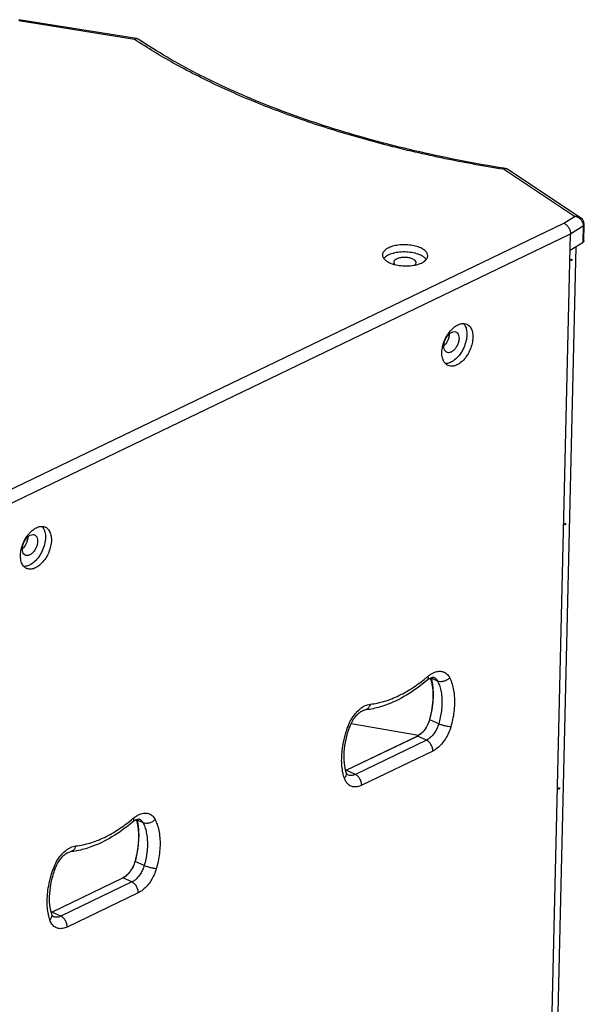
# Model space of a CAD drawing. Header units: inches. Extents: x 9801 to 15852, y -1049 to 3517.
# Tile 23 of 24: x 14828 to 15054, y 2302 to 2697. Entities that reach past the tile are written whole.
import ezdxf

# ---------------------------------------------------------------- set-up
doc = ezdxf.new("R2010")
doc.units = ezdxf.units.IN
doc.header["$LTSCALE"] = 17
doc.header["$MEASUREMENT"] = 0
doc.layers.get('0').update_dxf_attribs({"linetype": 'CONTINUOUS'})

msp = doc.modelspace()

# ---------------------------------------------------------------- linework, layer by layer
at = {"color": 7, "linetype": 'Continuous'}
for p, q in [((14874.54, 2689.72), (14827.22, 2697.33)), ((14873.77, 2689.39), (14827.31, 2696.87)), ((14874.98, 2688.59), (14873.77, 2689.39)), ((14875.46, 2689.36), (14875.45, 2689.36)), ((15022.67, 2637.56), (15021.98, 2637.67)), ((15050.36, 2618.33), (15021.9, 2637.24)), ((15022.67, 2637.56), (15022.67, 2637.56)), ((15052.77, 2617.82), (15023.57, 2637.21)), ((15046.06, 2615.6), (15050.36, 2618.33)), ((14815.94, 2504.77), (15046.06, 2615.6)), ((15048.76, 2611.31), (15053.95, 2614.61)), ((15053.8, 2608.01), (15053.95, 2614.61)), ((15054.29, 2615.08), (15054.12, 2616.12)), ((15054.13, 2608.48), (15054.29, 2615.08)), ((14818.48, 2500.41), (15048.76, 2611.31)), ((15038.18, 2161.58), (15048.76, 2611.31)), ((15050.91, 2606.17), (15040.67, 2171.35)), ((15048.61, 2604.71), (15053.8, 2608.01)), ((14985.72, 2598.68), (14985.87, 2598.7)), ((14990.86, 2601.05), (14990.77, 2601.17)), ((14997.42, 2566.12), (14997.51, 2566.46)), ((14992.52, 2432.92), (14992.99, 2431.35)), ((14995.4, 2431.71), (14992.9, 2432.85)), ((14995.83, 2414.55), (14992.21, 2416.19)), ((14959.41, 2413.42), (14959.5, 2413.67)), ((14960.09, 2413.22), (14960.15, 2413.37)), ((14960.75, 2414.65), (14987.75, 2409.97)), ((14958.69, 2395.87), (14987.23, 2409.62)), ((14958.75, 2395.87), (14987.29, 2409.61)), ((14990.91, 2407.97), (14987.29, 2409.61)), ((14990.91, 2407.97), (14962.37, 2394.22)), ((14993.45, 2403.61), (14964.91, 2389.86)), ((14957.43, 2394.67), (14957.39, 2394.89)), ((14958.45, 2395.74), (14958.59, 2395.8)), ((14958.69, 2395.87), (14958.58, 2395.83)), ((14958.59, 2395.8), (14958.75, 2395.87)), ((14962.37, 2394.22), (14958.75, 2395.87)), ((14874.41, 2376.04), (14874.64, 2375.26)), ((14877.17, 2374.77), (14874.92, 2375.79)), ((14873.93, 2359.29), (14873.93, 2359.29)), ((14877.6, 2357.61), (14873.97, 2359.25)), ((14841.17, 2356.48), (14841.27, 2356.73)), ((14841.86, 2356.28), (14841.92, 2356.43)), ((14840.46, 2338.93), (14869, 2352.68)), ((14840.51, 2338.93), (14869.05, 2352.67)), ((14872.67, 2351.03), (14844.14, 2337.28)), ((14872.67, 2351.03), (14869.05, 2352.67)), ((14875.22, 2346.67), (14846.68, 2332.92)), ((14839.2, 2337.73), (14839.16, 2337.95)), ((14840.21, 2338.8), (14840.36, 2338.86)), ((14840.46, 2338.93), (14840.36, 2338.88)), ((14840.36, 2338.86), (14840.51, 2338.93)), ((14844.14, 2337.28), (14840.51, 2338.93))]:
    msp.add_line(p, q, dxfattribs=at)
for points in [[(14875.46, 2689.36), (14874.77, 2689.67), (14874.54, 2689.72)], [(15023.57, 2637.21), (15023.26, 2637.38), (15022.67, 2637.56)], [(15054.12, 2616.12), (15053.52, 2617.16), (15052.77, 2617.81)], [(14992.99, 2431.35), (14993.5, 2428.01), (14993.53, 2424.1), (14993, 2419.77), (14992.17, 2416.22)], [(14874.64, 2375.26), (14875.06, 2373.14), (14875.31, 2370.76), (14875.34, 2368.03), (14875.1, 2364.97), (14874.54, 2361.69), (14873.93, 2359.29)]]:
    msp.add_lwpolyline(points, dxfattribs=at)
for points, start_tangent, end_tangent in [([(14874.54, 2689.71), (14874.27, 2689.7), (14873.77, 2689.39)], (-0.989799, 0.142468), (-0.742394, -0.669964)), ([(14874.56, 2689.6), (14873.77, 2689.39)], (-0.99899, -0.044937), (-0.909858, -0.41492)), ([(14875.19, 2689.5), (14874.56, 2689.6)], (-0.930913, 0.36524), (-0.99899, -0.044937)), ([(14875.45, 2689.36), (14875.26, 2689.47), (14875.19, 2689.5)], (-0.828995, 0.559256), (-0.930913, 0.36524)), ([(15021.98, 2637.67), (14988.24, 2644.22), (14955.56, 2652.95), (14925.51, 2663.54), (14898.61, 2675.78), (14875.45, 2689.36)], (-0.987323, 0.158724), (-0.831339, 0.555765)), ([(15021.9, 2637.24), (14996.9, 2641.84), (14972.9, 2647.48), (14950.06, 2654.11), (14928.56, 2661.68), (14908.58, 2670.13), (14890.27, 2679.39), (14874.98, 2688.59)], (-0.987441, 0.157991), (-0.835843, 0.548968)), ([(15022.67, 2637.56), (15022.4, 2637.54), (15021.9, 2637.24)], (-0.989663, 0.143412), (-0.740558, -0.671992)), ([(15022.69, 2637.44), (15021.9, 2637.24)], (-0.999072, -0.04306), (-0.909284, -0.416175)), ([(15023.39, 2637.31), (15022.69, 2637.44)], (-0.906677, 0.421826), (-0.999072, -0.04306)), ([(15023.57, 2637.21), (15023.39, 2637.31)], (-0.830535, 0.556967), (-0.906677, 0.421826)), ([(15052.77, 2617.81), (15052.55, 2617.95), (15051.53, 2618.3), (15050.36, 2618.33)], (-0.832305, 0.554319), (-0.994067, -0.108769)), ([(15051.53, 2617.99), (15050.36, 2618.33)], (-0.913407, 0.407048), (-0.989265, 0.14613)), ([(15052.52, 2617.39), (15051.53, 2617.99)], (-0.782025, 0.623247), (-0.913407, 0.407048)), ([(15046.06, 2615.6), (15047.12, 2614.93), (15048, 2613.88), (15048.58, 2612.61), (15048.76, 2611.31)], (0.928258, -0.371937), (-0.023532, -0.999723)), ([(15053.34, 2616.52), (15052.56, 2617.36), (15052.52, 2617.39)], (-0.572482, 0.819917), (-0.782025, 0.623247)), ([(15053.81, 2615.57), (15053.34, 2616.52)], (-0.301941, 0.953327), (-0.572482, 0.819917)), ([(15053.95, 2614.61), (15053.81, 2615.57)], (0.024031, 0.999711), (-0.301941, 0.953327)), ([(15053.95, 2614.61), (15054.25, 2614.92), (15054.28, 2615.08)], (0.844017, 0.536316), (0.019002, 0.999819)), ([(14991.46, 2602.48), (14991.2, 2603.52), (14990.24, 2604.67), (14988.64, 2605.65), (14986.54, 2606.39), (14984.09, 2606.83), (14981.5, 2606.94), (14978.98, 2606.7), (14976.73, 2606.14), (14974.94, 2605.3)], (0.013975, 0.999902), (-0.844028, -0.536299)), ([(15054.13, 2608.48), (15054.04, 2608.24), (15053.8, 2608.01)], (-0.02803, -0.999607), (-0.844028, -0.536299)), ([(14974.94, 2605.3), (14973.75, 2604.25), (14973.25, 2603.07), (14973.24, 2602.91)], (-0.844028, -0.536299), (-0.013975, -0.999902)), ([(14973.24, 2602.91), (14973.5, 2601.86), (14974.46, 2600.71), (14976.05, 2599.73), (14977.55, 2599.16)], (-0.013975, -0.999902), (0.955831, -0.293917)), ([(14974.87, 2602.4), (14974.18, 2601.89)], (-0.844028, -0.536299), (-0.750042, -0.661391)), ([(14990.52, 2601.45), (14989.61, 2602.18), (14987.58, 2603.15), (14985.03, 2603.79), (14982.21, 2604.04), (14979.4, 2603.87), (14976.87, 2603.31), (14974.87, 2602.4)], (-0.70151, 0.71266), (-0.844028, -0.536299)), ([(14989.76, 2600.08), (14990.95, 2601.13), (14991.45, 2602.31), (14991.46, 2602.48)], (0.844028, 0.536299), (0.013975, 0.999902)), ([(14974.18, 2601.89), (14973.79, 2601.49)], (-0.750042, -0.661391), (-0.640385, -0.768054)), ([(14977.55, 2599.16), (14978.16, 2598.99)], (0.955831, -0.293917), (0.967864, -0.251473)), ([(14977.81, 2599.89), (14977.82, 2599.71), (14978.2, 2599), (14978.22, 2598.97)], (-0.044338, -0.999017), (0.696542, -0.717516)), ([(14978.64, 2601.07), (14977.97, 2600.43), (14977.81, 2599.89)], (-0.844028, -0.536299), (-0.044338, -0.999017)), ([(14978.16, 2598.99), (14980.61, 2598.55), (14983.2, 2598.44), (14985.72, 2598.68)], (0.967864, -0.251473), (0.986255, 0.16523)), ([(14986.76, 2599.68), (14986.75, 2599.87), (14986.36, 2600.58), (14985.48, 2601.19), (14984.21, 2601.64), (14982.71, 2601.86), (14981.16, 2601.83), (14979.75, 2601.56), (14978.64, 2601.07)], (0.044338, 0.999017), (-0.844028, -0.536299)), ([(14985.87, 2598.7), (14987.97, 2599.24), (14989.76, 2600.08)], (0.984648, 0.17455), (0.844028, 0.536299)), ([(14986.28, 2598.77), (14986.6, 2599.15), (14986.76, 2599.68)], (0.746561, 0.665317), (0.044338, 0.999017)), ([(14990.77, 2601.17), (14990.52, 2601.45)], (-0.62633, 0.779558), (-0.70151, 0.71266)), ([(15049.03, 2600.57), (15048.99, 2600.6), (15048.96, 2600.74)], (-0.93231, 0.36166), (0.023532, 0.999723)), ([(15048.96, 2600.74), (15048.99, 2600.91), (15049.08, 2601.06), (15049.19, 2601.13), (15049.23, 2601.12)], (0.023532, 0.999723), (0.93231, -0.36166)), ([(15049.3, 2600.96), (15049.26, 2600.78), (15049.18, 2600.63), (15049.07, 2600.56), (15049.03, 2600.57)], (-0.023532, -0.999723), (-0.93231, 0.36166)), ([(15049.23, 2601.12), (15049.27, 2601.09), (15049.3, 2600.96)], (0.93231, -0.36166), (-0.023532, -0.999723)), ([(14997.51, 2566.46), (14998.21, 2568.56), (14999.41, 2570.85), (15000.93, 2572.81), (15002.64, 2574.27), (15004.41, 2575.12), (15006.09, 2575.3), (15007.11, 2575.02)], (0.24443, 0.969667), (0.911576, -0.411132)), ([(15005.79, 2575.31), (15006.08, 2574.97)], (0.682083, -0.731275), (0.596878, -0.802332)), ([(15006.08, 2574.97), (15006.29, 2574.65)], (0.596878, -0.802332), (0.521384, -0.853322)), ([(15006.29, 2574.65), (15006.91, 2573.15), (15007.15, 2570.81)], (0.521384, -0.853322), (-0.023532, -0.999723)), ([(15007.11, 2575.02), (15007.55, 2574.77), (15008.67, 2573.6), (15009.36, 2571.87), (15009.55, 2569.72)], (0.911576, -0.411132), (-0.023532, -0.999723)), ([(14997.88, 2566.34), (14998.1, 2567.79), (14998.65, 2569.24), (14999.49, 2570.51), (15000.5, 2571.46), (15001.56, 2571.97), (15002.55, 2571.98), (15002.79, 2571.89)], (0.023532, 0.999723), (0.90713, -0.42085)), ([(15000.07, 2571.08), (14999.85, 2569.63), (14999.29, 2568.19), (14998.46, 2566.91)], (-0.023532, -0.999723), (-0.637625, -0.770347)), ([(15007.15, 2570.81), (15006.79, 2568.18), (15005.86, 2565.51), (15004.44, 2563.06), (15002.68, 2561.08), (15000.75, 2559.76), (14998.83, 2559.23), (14998.55, 2559.23)], (-0.023532, -0.999723), (-0.999849, 0.017355)), ([(15002.79, 2571.89), (15003.34, 2571.49), (15003.84, 2570.56), (15003.99, 2569.29)], (0.90713, -0.42085), (-0.023532, -0.999723)), ([(14998.46, 2566.91), (14997.91, 2566.33)], (-0.637625, -0.770347), (-0.737582, -0.675258)), ([(15003.99, 2569.29), (15003.78, 2567.85), (15003.22, 2566.4), (15002.38, 2565.12), (15001.38, 2564.17), (15000.31, 2563.66), (14999.33, 2563.65), (14999.08, 2563.74)], (-0.023532, -0.999723), (-0.90713, 0.42085)), ([(15009.55, 2569.72), (15009.25, 2567.33), (15008.46, 2564.89), (15007.27, 2562.6), (15005.75, 2560.64), (15004.03, 2559.18), (15002.26, 2558.33), (15000.58, 2558.16), (14999.57, 2558.44)], (-0.023532, -0.999723), (-0.911576, 0.411132)), ([(14999.57, 2558.44), (14999.12, 2558.68), (14998, 2559.85), (14997.32, 2561.58), (14997.12, 2563.73)], (-0.911576, 0.411132), (0.023532, 0.999723)), ([(14997.12, 2563.73), (14997.42, 2566.12)], (0.023532, 0.999723), (0.220057, 0.975487)), ([(14999.08, 2563.74), (14998.53, 2564.14), (14998.03, 2565.08), (14997.88, 2566.34)], (-0.90713, 0.42085), (0.023532, 0.999723)), ([(14831.28, 2490.82), (14832.17, 2491.76)], (0.644866, 0.764296), (0.725954, 0.687744)), ([(14837.1, 2493.17), (14837.71, 2491.67), (14837.96, 2489.33), (14837.6, 2486.69), (14836.66, 2484.02), (14835.24, 2481.58), (14833.48, 2479.6), (14831.55, 2478.28)], (0.521932, -0.852987), (-0.900964, -0.433893)), ([(14832.17, 2491.76), (14832.57, 2492.13), (14834.33, 2493.3)], (0.725954, 0.687744), (0.900964, 0.433893)), ([(14837.91, 2493.54), (14838.96, 2492.78), (14839.88, 2491.31), (14840.32, 2489.35), (14840.27, 2487.06), (14839.72, 2484.62), (14838.72, 2482.23), (14837.34, 2480.09), (14835.71, 2478.36), (14833.95, 2477.19)], (0.908777, -0.417283), (-0.900964, -0.433893)), ([(14834.33, 2493.3), (14836.08, 2493.81), (14837.66, 2493.64), (14837.91, 2493.54)], (0.900964, 0.433893), (0.908777, -0.417283)), ([(14836.62, 2493.81), (14836.88, 2493.49)], (0.677409, -0.735607), (0.596889, -0.802324)), ([(14836.88, 2493.49), (14837.1, 2493.17)], (0.596889, -0.802324), (0.521932, -0.852987)), ([(15046.46, 2494.59), (15046.49, 2494.77), (15046.58, 2494.92), (15046.69, 2494.98), (15046.73, 2494.98)], (0.023532, 0.999723), (0.93231, -0.36166)), ([(15046.53, 2494.42), (15046.49, 2494.45), (15046.46, 2494.59)], (-0.93231, 0.36166), (0.023532, 0.999723)), ([(15046.8, 2494.81), (15046.77, 2494.63), (15046.68, 2494.48), (15046.57, 2494.41), (15046.53, 2494.42)], (-0.023532, -0.999723), (-0.93231, 0.36166)), ([(15046.73, 2494.98), (15046.77, 2494.94), (15046.8, 2494.81)], (0.93231, -0.36166), (-0.023532, -0.999723)), ([(14830.37, 2476.95), (14829.32, 2477.71), (14828.41, 2479.17), (14827.96, 2481.13), (14828.01, 2483.43), (14828.56, 2485.87), (14829.57, 2488.25), (14830.94, 2490.4)], (-0.908777, 0.417283), (0.612839, 0.790208)), ([(14829.89, 2482.26), (14829.7, 2482.35), (14829.05, 2483.08), (14828.71, 2484.2), (14828.75, 2485.57), (14829.14, 2487.04), (14829.85, 2488.42), (14830.78, 2489.55), (14831.83, 2490.3)], (-0.913246, 0.407408), (0.900964, 0.433893)), ([(14830.87, 2489.58), (14830.81, 2488.88), (14830.42, 2487.42), (14829.71, 2486.03), (14828.77, 2484.9), (14828.73, 2484.87)], (-0.025553, -0.999673), (-0.734249, -0.67888)), ([(14830.94, 2490.4), (14831.28, 2490.82)], (0.612839, 0.790208), (0.644866, 0.764296)), ([(14833.6, 2490.41), (14833.78, 2490.32), (14834.44, 2489.59), (14834.77, 2488.47), (14834.74, 2487.1), (14834.34, 2485.63), (14833.64, 2484.25), (14832.7, 2483.12), (14831.65, 2482.37)], (0.913246, -0.407408), (-0.900964, -0.433893)), ([(14831.83, 2490.3), (14832.87, 2490.56), (14833.6, 2490.41)], (0.900964, 0.433893), (0.913246, -0.407408)), ([(14831.65, 2482.37), (14830.61, 2482.11), (14829.89, 2482.26)], (-0.900964, -0.433893), (-0.913246, 0.407408)), ([(14831.55, 2478.28), (14829.64, 2477.75), (14829.25, 2477.75)], (-0.900964, -0.433893), (-0.999039, 0.043829)), ([(14833.95, 2477.19), (14832.21, 2476.67), (14830.62, 2476.85), (14830.37, 2476.95)], (-0.900964, -0.433893), (-0.908777, 0.417283)), ([(14968.34, 2422.44), (14974.03, 2423.6), (14979.87, 2425.89), (14985.73, 2429.24), (14990.6, 2432.85)], (0.994316, 0.106468), (0.773425, 0.633888)), ([(14991.2, 2432.05), (14982.91, 2426.06), (14974.42, 2422.01), (14968.79, 2420.47)], (-0.762113, -0.647444), (-0.982302, -0.187305)), ([(14990.6, 2432.85), (14991.5, 2433.59)], (0.773425, 0.633888), (0.762113, 0.647444)), ([(14991.5, 2433.59), (14991.53, 2432.64), (14991.2, 2432.05)], (0.218973, -0.975731), (-0.753504, -0.657443)), ([(14991.2, 2432.05), (14992.25, 2432.8), (14993.11, 2433.18)], (0.762113, 0.647444), (0.95539, 0.295347)), ([(14991.5, 2433.59), (14992.02, 2434.01)], (0.762113, 0.647444), (0.797613, 0.60317)), ([(14992.02, 2434.01), (14992.97, 2434.65)], (0.797613, 0.60317), (0.860604, 0.509275)), ([(14992.7, 2432.99), (14992.9, 2432.85)], (0.775151, -0.631776), (0.87136, -0.490645)), ([(14992.9, 2432.85), (14992.83, 2433.06)], (-0.263923, 0.964544), (-0.356656, 0.934236)), ([(14993.15, 2431.94), (14992.9, 2432.85)], (-0.23205, 0.972704), (-0.290457, 0.956888)), ([(14992.97, 2434.65), (14993.55, 2434.97), (14995.59, 2435.62), (14997.45, 2435.5), (14999.03, 2434.64), (15000.21, 2433.07)], (0.860604, 0.509275), (0.444094, -0.89598)), ([(14993.11, 2433.18), (14993.68, 2433.27), (14993.92, 2433.23)], (0.95539, 0.295347), (0.945952, -0.324306)), ([(14993.92, 2433.22), (14994.6, 2432.78), (14995.4, 2431.71)], (0.909193, -0.416374), (0.444094, -0.89598)), ([(15000.21, 2433.07), (14999.17, 2432.18), (14997.89, 2431.62), (14996.57, 2431.45), (14995.4, 2431.71)], (-0.651151, -0.758948), (-0.91029, 0.413971)), ([(15000.21, 2433.07), (15001.01, 2431.13), (15001.68, 2428.68), (15002.09, 2425.81), (15002.18, 2422.65), (15001.94, 2419.37), (15001.41, 2416.19), (15000.7, 2413.3)], (0.444094, -0.89598), (-0.273885, -0.961762)), ([(14992.21, 2416.19), (14992.61, 2417.7), (14992.94, 2419.2), (14993.22, 2420.68), (14993.43, 2422.13), (14993.59, 2423.55), (14993.68, 2424.93), (14993.72, 2426.25), (14993.7, 2427.53), (14993.64, 2428.74), (14993.52, 2429.88), (14993.35, 2430.95), (14993.15, 2431.94)], (0.27387, 0.961767), (-0.23205, 0.972704)), ([(14995.4, 2431.71), (14996.1, 2430.03), (14996.68, 2427.9), (14997.04, 2425.41), (14997.12, 2422.67), (14996.91, 2419.82), (14996.45, 2417.06), (14995.83, 2414.55)], (0.444094, -0.89598), (-0.273885, -0.961762)), ([(14959.5, 2413.67), (14960.68, 2416.17), (14962.34, 2418.6), (14964.26, 2420.53), (14965.31, 2421.3)], (0.359185, 0.933267), (0.844004, 0.536337)), ([(14965.31, 2421.3), (14966.3, 2421.84), (14968.34, 2422.44)], (0.844004, 0.536337), (0.994316, 0.106468)), ([(14968.34, 2422.44), (14967.85, 2421.24), (14967.04, 2420.41), (14966.1, 2420.07)], (-0.217888, -0.975974), (-0.99412, -0.108287)), ([(14968.79, 2420.47), (14966.1, 2420.07)], (-0.982302, -0.187305), (-0.994316, -0.106468)), ([(14960.15, 2413.37), (14961.2, 2415.63), (14962.54, 2417.57), (14963.96, 2418.99), (14965.21, 2419.79), (14966.1, 2420.07)], (0.345631, 0.938371), (0.994316, 0.106468)), ([(14992.17, 2416.22), (14991.35, 2414.11), (14990.18, 2412.19), (14988.76, 2410.65), (14987.23, 2409.62)], (-0.273885, -0.961762), (-0.900964, -0.433893)), ([(14987.29, 2409.61), (14987.65, 2409.81), (14988.05, 2410.06), (14988.48, 2410.36), (14988.92, 2410.73), (14989.35, 2411.15), (14989.76, 2411.6), (14990.16, 2412.09), (14990.53, 2412.61), (14990.89, 2413.16), (14991.21, 2413.74), (14991.51, 2414.33), (14991.78, 2414.94), (14992.01, 2415.57), (14992.21, 2416.19)], (0.900964, 0.433893), (0.273885, 0.961762)), ([(14992.19, 2416.23), (14992.21, 2416.19)], (0.008471, -0.999964), (0.910299, -0.413951)), ([(14957.39, 2394.89), (14956.99, 2397.56), (14956.88, 2400.63), (14957.1, 2403.94), (14957.65, 2407.31), (14958.45, 2410.54), (14959.41, 2413.42)], (-0.202774, 0.979226), (0.345631, 0.938371)), ([(14958.75, 2395.02), (14957.97, 2398.8), (14957.91, 2403.28), (14958.64, 2408.24), (14960.09, 2413.22)], (-0.310701, 0.950508), (0.341923, 0.939728)), ([(14959.41, 2413.42), (14960.02, 2413.33), (14960.11, 2413.4)], (0.975526, -0.219882), (0.645041, 0.764148)), ([(14995.83, 2414.55), (14995.2, 2412.84), (14994.35, 2411.26), (14993.31, 2409.87), (14992.14, 2408.75), (14990.91, 2407.97)], (-0.273885, -0.961762), (-0.900964, -0.433893)), ([(15000.7, 2413.3), (14999.78, 2410.79), (14998.52, 2408.46), (14996.99, 2406.41), (14995.27, 2404.77), (14993.45, 2403.61)], (-0.273885, -0.961762), (-0.900964, -0.433893)), ([(15000.7, 2413.3), (14999.64, 2413.41), (14998.34, 2413.69), (14997, 2414.09), (14995.83, 2414.55)], (-0.999643, 0.026702), (-0.91029, 0.413971)), ([(14987.23, 2409.62), (14987.24, 2409.62), (14987.29, 2409.61)], (0.892081, 0.451876), (0.91029, -0.413971)), ([(14993.45, 2403.61), (14993.28, 2404.91), (14992.74, 2406.2), (14991.9, 2407.27), (14990.91, 2407.97)], (0.023532, 0.999723), (-0.91029, 0.413971)), ([(14957.96, 2392.72), (14957.43, 2394.67)], (-0.310701, 0.950508), (-0.212579, 0.977144)), ([(14957.96, 2392.72), (14958.64, 2393.67), (14958.82, 2394.66), (14958.75, 2395.02)], (0.714972, 0.699153), (-0.314658, 0.949205)), ([(14964.91, 2389.86), (14963.1, 2389.27), (14961.42, 2389.28), (14959.95, 2389.89), (14958.78, 2391.05), (14957.96, 2392.72)], (-0.900964, -0.433893), (-0.310701, 0.950508)), ([(14958.69, 2395.87), (14958.7, 2395.88), (14958.75, 2395.87)], (0.891352, 0.453312), (0.91029, -0.413971)), ([(14959.39, 2394.02), (14959.24, 2394.13), (14959, 2394.44), (14958.75, 2395.02)], (-0.883907, 0.467662), (-0.310701, 0.950508)), ([(14962.37, 2394.22), (14961.14, 2393.82), (14959.99, 2393.83), (14959.39, 2394.03)], (-0.900964, -0.433893), (-0.910753, 0.412952)), ([(14964.91, 2389.86), (14964.74, 2391.17), (14964.2, 2392.45), (14963.36, 2393.53), (14962.37, 2394.22)], (0.023532, 0.999723), (-0.91029, 0.413971)), ([(15043.96, 2388.44), (15044, 2388.62), (15044.09, 2388.77), (15044.19, 2388.83), (15044.23, 2388.83)], (0.023532, 0.999723), (0.93231, -0.36166)), ([(15044.31, 2388.66), (15044.27, 2388.48), (15044.18, 2388.33), (15044.07, 2388.26), (15044.03, 2388.27)], (-0.023532, -0.999723), (-0.93231, 0.36166)), ([(15044.23, 2388.83), (15044.27, 2388.8), (15044.31, 2388.66)], (0.93231, -0.36166), (-0.023532, -0.999723)), ([(15044.03, 2388.27), (15043.99, 2388.3), (15043.96, 2388.44)], (-0.93231, 0.36166), (0.023532, 0.999723)), ([(14872.37, 2375.91), (14873.26, 2376.65)], (0.773425, 0.633888), (0.762113, 0.647444)), ([(14873.26, 2376.65), (14873.3, 2375.7), (14872.96, 2375.11)], (0.218973, -0.975731), (-0.753504, -0.657443)), ([(14873.26, 2376.65), (14873.91, 2377.17)], (0.762113, 0.647444), (0.806472, 0.591273)), ([(14873.91, 2377.17), (14874.73, 2377.71)], (0.806472, 0.591273), (0.860604, 0.509275)), ([(14874.73, 2377.71), (14875.32, 2378.03), (14877.35, 2378.68), (14879.22, 2378.56), (14880.8, 2377.7), (14881.97, 2376.13)], (0.860604, 0.509275), (0.444094, -0.89598)), ([(14850.11, 2365.5), (14855.8, 2366.67), (14861.63, 2368.95), (14867.5, 2372.3), (14872.37, 2375.91)], (0.994316, 0.106468), (0.773425, 0.633888)), ([(14872.96, 2375.11), (14864.67, 2369.12), (14856.19, 2365.07), (14850.56, 2363.53)], (-0.762113, -0.647444), (-0.982302, -0.187305)), ([(14872.96, 2375.11), (14874.02, 2375.86)], (0.762113, 0.647444), (0.869381, 0.494142)), ([(14873.97, 2359.25), (14874.39, 2360.81), (14874.73, 2362.35), (14875.01, 2363.87), (14875.22, 2365.35), (14875.38, 2366.8), (14875.47, 2368.19), (14875.52, 2369.52), (14875.51, 2370.79), (14875.45, 2371.98), (14875.36, 2373.1), (14875.24, 2374.12), (14875.09, 2375.02)], (0.276036, 0.961147), (-0.176358, 0.984326)), ([(14874.02, 2375.86), (14874.88, 2376.24)], (0.869381, 0.494142), (0.95539, 0.295347)), ([(14874.55, 2376.08), (14874.92, 2375.79)], (0.691761, -0.722127), (0.867404, -0.497605)), ([(14874.92, 2375.79), (14874.83, 2376.12), (14874.79, 2376.2)], (-0.229014, 0.973423), (-0.391737, 0.920077)), ([(14874.88, 2376.24), (14875.45, 2376.33), (14875.68, 2376.29)], (0.95539, 0.295347), (0.945952, -0.324306)), ([(14875.09, 2375.02), (14874.92, 2375.79)], (-0.176358, 0.984326), (-0.265494, 0.964113)), ([(14875.68, 2376.29), (14876.37, 2375.84), (14877.17, 2374.77)], (0.909193, -0.416374), (0.444094, -0.89598)), ([(14881.97, 2376.13), (14880.94, 2375.24), (14879.66, 2374.68), (14878.34, 2374.51), (14877.17, 2374.77)], (-0.651151, -0.758948), (-0.91029, 0.413971)), ([(14877.17, 2374.77), (14877.87, 2373.09), (14878.45, 2370.96), (14878.81, 2368.47), (14878.89, 2365.73), (14878.67, 2362.88), (14878.21, 2360.12), (14877.6, 2357.61)], (0.444094, -0.89598), (-0.273885, -0.961762)), ([(14881.97, 2376.13), (14882.78, 2374.19), (14883.45, 2371.74), (14883.86, 2368.87), (14883.95, 2365.71), (14883.71, 2362.43), (14883.18, 2359.25), (14882.46, 2356.36)], (0.444094, -0.89598), (-0.273885, -0.961762)), ([(14847.08, 2364.36), (14848.07, 2364.91), (14850.11, 2365.5)], (0.844004, 0.536337), (0.994316, 0.106468)), ([(14850.11, 2365.5), (14849.62, 2364.3), (14848.81, 2363.47), (14847.87, 2363.13)], (-0.217888, -0.975974), (-0.99412, -0.108287)), ([(14841.27, 2356.73), (14842.45, 2359.23), (14844.11, 2361.66), (14846.02, 2363.59), (14847.08, 2364.36)], (0.359185, 0.933267), (0.844004, 0.536337)), ([(14841.92, 2356.43), (14842.97, 2358.69), (14844.31, 2360.63), (14845.72, 2362.05), (14846.98, 2362.85), (14847.87, 2363.13)], (0.345631, 0.938371), (0.994316, 0.106468)), ([(14850.56, 2363.53), (14847.87, 2363.13)], (-0.982302, -0.187305), (-0.994316, -0.106468)), ([(14873.93, 2359.29), (14873.12, 2357.17), (14871.94, 2355.25), (14870.53, 2353.71), (14869, 2352.68)], (-0.273874, -0.961766), (-0.900964, -0.433893)), ([(14869.05, 2352.67), (14869.43, 2352.88), (14869.85, 2353.14), (14870.29, 2353.46), (14870.74, 2353.85), (14871.19, 2354.29), (14871.61, 2354.76), (14872.02, 2355.28), (14872.41, 2355.83), (14872.76, 2356.41), (14873.09, 2357.01), (14873.38, 2357.63), (14873.63, 2358.22), (14873.82, 2358.76), (14873.97, 2359.25)], (0.900964, 0.433893), (0.273885, 0.961762)), ([(14877.6, 2357.61), (14876.97, 2355.9), (14876.12, 2354.32), (14875.08, 2352.93), (14873.91, 2351.81), (14872.67, 2351.03)], (-0.273885, -0.961762), (-0.900964, -0.433893)), ([(14873.96, 2359.29), (14873.97, 2359.25)], (0.004239, -0.999991), (0.910111, -0.414365)), ([(14882.46, 2356.36), (14881.4, 2356.47), (14880.11, 2356.75), (14878.77, 2357.15), (14877.6, 2357.61)], (-0.999643, 0.026702), (-0.91029, 0.413971)), ([(14839.16, 2337.95), (14838.76, 2340.62), (14838.65, 2343.69), (14838.87, 2347), (14839.42, 2350.37), (14840.22, 2353.6), (14841.17, 2356.48)], (-0.202774, 0.979226), (0.345631, 0.938371)), ([(14840.52, 2338.08), (14839.74, 2341.86), (14839.68, 2346.34), (14840.41, 2351.3), (14841.86, 2356.28)], (-0.310701, 0.950508), (0.341923, 0.939728)), ([(14841.17, 2356.48), (14841.78, 2356.39), (14841.88, 2356.46)], (0.975526, -0.219882), (0.645041, 0.764148)), ([(14882.46, 2356.36), (14881.55, 2353.85), (14880.29, 2351.52), (14878.76, 2349.47), (14877.04, 2347.83), (14875.22, 2346.67)], (-0.273885, -0.961762), (-0.900964, -0.433893)), ([(14869, 2352.68), (14869.01, 2352.68), (14869.05, 2352.67)], (0.892081, 0.451876), (0.91029, -0.413971)), ([(14875.22, 2346.67), (14875.05, 2347.97), (14874.5, 2349.26), (14873.67, 2350.33), (14872.67, 2351.03)], (0.023532, 0.999723), (-0.91029, 0.413971)), ([(14839.73, 2335.78), (14839.2, 2337.73)], (-0.310701, 0.950508), (-0.212579, 0.977144)), ([(14839.73, 2335.78), (14840.41, 2336.73), (14840.59, 2337.72), (14840.52, 2338.08)], (0.714972, 0.699153), (-0.314658, 0.949205)), ([(14840.46, 2338.93), (14840.47, 2338.94), (14840.51, 2338.93)], (0.892953, 0.45015), (0.91029, -0.413971)), ([(14841.15, 2337.08), (14841.01, 2337.19), (14840.77, 2337.5), (14840.52, 2338.08)], (-0.883907, 0.467662), (-0.310701, 0.950508)), ([(14844.14, 2337.28), (14842.9, 2336.88), (14841.76, 2336.89), (14841.15, 2337.09)], (-0.900964, -0.433893), (-0.910753, 0.412952)), ([(14846.68, 2332.92), (14846.51, 2334.23), (14845.97, 2335.51), (14845.13, 2336.59), (14844.14, 2337.28)], (0.023532, 0.999723), (-0.91029, 0.413971)), ([(14846.68, 2332.92), (14844.87, 2332.33), (14843.19, 2332.34), (14841.72, 2332.95), (14840.55, 2334.11), (14839.73, 2335.78)], (-0.900964, -0.433893), (-0.310701, 0.950508))]:
    msp.add_spline(points, degree=3, dxfattribs=dict(at, start_tangent=start_tangent, end_tangent=end_tangent))

doc.saveas('drawing.dxf')
